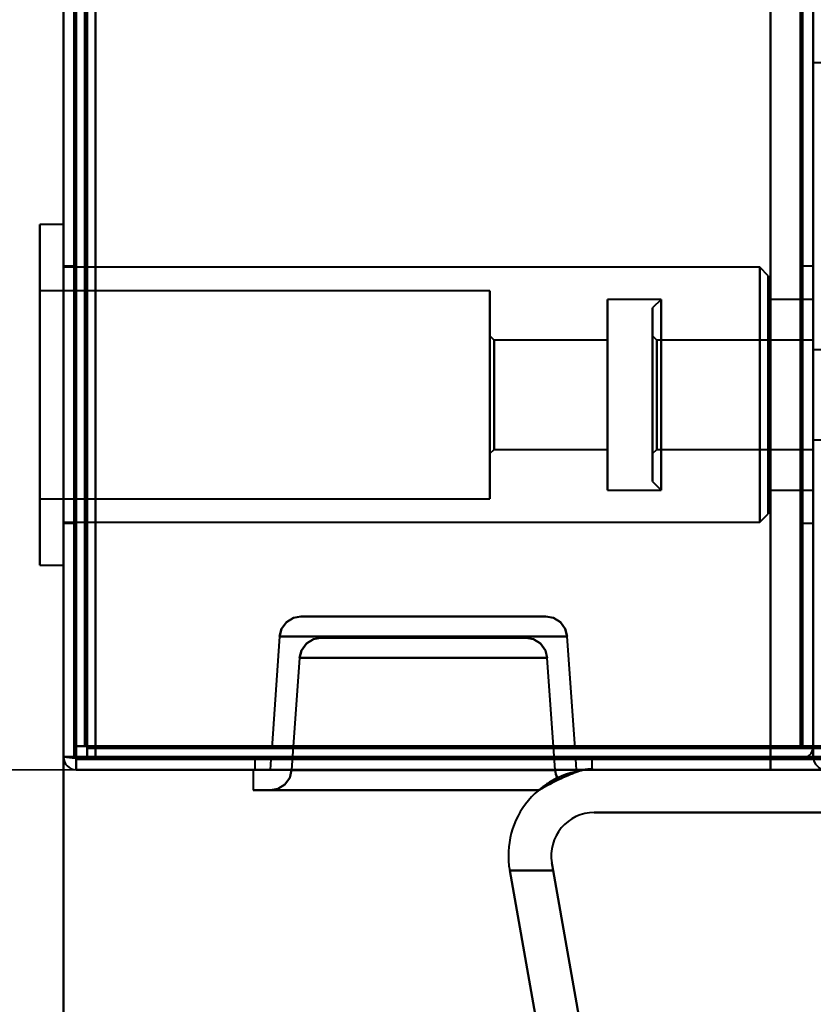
# Model space of a CAD drawing. Header units: millimetres. Extents: x -1352 to 2139, y -120 to 1046.
# Tile 4 of 77: x -587 to -550, y 117 to 163. Entities that reach past the tile are written whole.
import ezdxf

# ---------------------------------------------------------------- set-up
doc = ezdxf.new("R2010")
doc.units = ezdxf.units.MM
doc.layers.add('A-GENM', color=13, linetype='Continuous', lineweight=40)
doc.layers.add('G-IMPT', color=8, linetype='Continuous', lineweight=40)

# ---------------------------------------------------------------- blocks, each defined once
blk = doc.blocks.new('Maintenance r21 - Maintenance r21-755170-Avant')
at = {"layer": 'A-GENM'}
for p, q in [((-585, 973.372), (-585, 0)), ((-585, 0), (-585, 973.372))]:
    blk.add_line(p, q, dxfattribs=at)
blk = doc.blocks.new('NEXA 1000 CALQUES_dwg-755156-Avant')
at = {"layer": 'G-IMPT'}
for p, q in [((-585, 972.772), (-585, 128.972)), ((-585, 225.572), (-585, 128.972)), ((-585, 153.822), (-586.1, 153.822)), ((-585, 153.822), (-586.1, 153.822)), ((-585, 153.822), (-586.1, 153.822)), ((-586.1, 153.822), (-586.1, 142.827)), ((-586.1, 142.827), (-586.1, 153.822)), ((-586.1, 153.822), (-586.1, 142.827)), ((-586.1, 142.827), (-586.1, 153.822)), ((-586.1, 153.822), (-586.1, 142.827)), ((-586.1, 142.827), (-586.1, 153.822)), ((-585, 145.872), (-585, 153.822)), ((-585, 145.872), (-585, 153.822)), ((-585, 145.872), (-585, 153.822)), ((-585, 153.822), (-585, 142.827)), ((-585, 153.822), (-585, 142.827)), ((-585, 153.822), (-585, 142.827)), ((-584.5, 151.872), (-585, 151.872)), ((-584.5, 151.872), (-585, 151.872)), ((-584.5, 151.872), (-585, 151.872)), ((-585, 151.872), (-585, 145.872)), ((-585, 151.872), (-585, 145.872)), ((-585, 151.872), (-585, 145.872)), ((-552.5, 151.822), (-585, 151.822)), ((-552.5, 151.822), (-585, 151.822)), ((-552.5, 151.822), (-585, 151.822)), ((-585, 143.593), (-585, 151.822)), ((-585, 143.593), (-585, 151.822)), ((-585, 143.593), (-585, 151.822)), ((-584.5, 145.872), (-584.5, 151.872)), ((-584.5, 145.872), (-584.5, 151.872)), ((-584.5, 145.872), (-584.5, 151.872)), ((-584.5, 151.872), (-584.5, 145.872)), ((-584.5, 151.872), (-584.5, 145.872)), ((-584.5, 151.872), (-584.5, 145.872)), ((-552.1, 151.422), (-552.5, 151.822)), ((-552.1, 151.422), (-552.5, 151.822)), ((-552.1, 151.422), (-552.5, 151.822)), ((-552.5, 151.822), (-552.5, 143.593)), ((-552.5, 143.593), (-552.5, 151.822)), ((-552.5, 151.822), (-552.5, 143.593)), ((-552.5, 143.593), (-552.5, 151.822)), ((-552.5, 151.822), (-552.5, 143.593)), ((-552.5, 143.593), (-552.5, 151.822)), ((-550, 151.872), (-550.5, 151.872)), ((-550, 151.872), (-550.5, 151.872)), ((-550, 151.872), (-550.5, 151.872)), ((-550.5, 151.872), (-550.5, 145.872)), ((-550.5, 151.872), (-550.5, 145.872)), ((-550.5, 151.872), (-550.5, 145.872)), ((-550.5, 145.872), (-550.5, 151.872)), ((-550.5, 145.872), (-550.5, 151.872)), ((-550.5, 145.872), (-550.5, 151.872)), ((-550, 151.872), (-550, 145.872)), ((-550, 151.872), (-550, 145.872)), ((-550, 151.872), (-550, 139.872)), ((-550, 151.872), (-550, 139.872)), ((-550, 145.872), (-550, 151.872)), ((-550, 145.872), (-550, 151.872)), ((-550, 145.872), (-550, 151.872)), ((-552.1, 143.746), (-552.1, 151.422)), ((-552.1, 151.422), (-552.1, 143.746)), ((-552.1, 143.746), (-552.1, 151.422)), ((-552.1, 151.422), (-552.1, 143.746)), ((-552.1, 143.746), (-552.1, 151.422)), ((-552.1, 151.422), (-552.1, 143.746)), ((-565.1, 150.722), (-586.1, 150.722)), ((-565.1, 150.722), (-586.1, 150.722)), ((-565.1, 150.722), (-586.1, 150.722)), ((-586.1, 144.015), (-586.1, 150.722)), ((-586.1, 150.722), (-586.1, 144.015)), ((-586.1, 144.015), (-586.1, 150.722)), ((-586.1, 150.722), (-586.1, 144.015)), ((-586.1, 144.015), (-586.1, 150.722)), ((-586.1, 150.722), (-586.1, 144.015)), ((-565.1, 144.015), (-565.1, 150.722)), ((-565.1, 150.722), (-565.1, 144.015)), ((-565.1, 144.015), (-565.1, 150.722)), ((-565.1, 150.722), (-565.1, 144.015)), ((-565.1, 144.015), (-565.1, 150.722)), ((-565.1, 150.722), (-565.1, 144.015)), ((-557.1, 150.322), (-559.6, 150.322)), ((-557.1, 150.322), (-559.6, 150.322)), ((-557.1, 150.322), (-559.6, 150.322)), ((-559.6, 144.168), (-559.6, 150.322)), ((-559.6, 150.322), (-559.6, 144.168)), ((-559.6, 144.168), (-559.6, 150.322)), ((-559.6, 150.322), (-559.6, 144.168)), ((-559.6, 144.168), (-559.6, 150.322)), ((-559.6, 150.322), (-559.6, 144.168)), ((-557.1, 150.322), (-557.5, 149.922)), ((-557.1, 150.322), (-557.5, 149.922)), ((-557.1, 150.322), (-557.5, 149.922)), ((-557.1, 145.872), (-557.1, 150.322)), ((-557.1, 150.322), (-557.1, 145.872)), ((-557.1, 145.872), (-557.1, 150.322)), ((-557.1, 150.322), (-557.1, 145.872)), ((-557.1, 145.872), (-557.1, 150.322)), ((-557.1, 150.322), (-557.1, 145.872)), ((-550, 150.322), (-552.1, 150.322)), ((-550, 150.322), (-552.1, 150.322)), ((-550, 150.322), (-552.1, 150.322)), ((-552.1, 150.322), (-552.1, 144.168)), ((-552.1, 144.168), (-552.1, 150.322)), ((-552.1, 150.322), (-552.1, 144.168)), ((-552.1, 144.168), (-552.1, 150.322)), ((-552.1, 150.322), (-552.1, 144.168)), ((-552.1, 144.168), (-552.1, 150.322)), ((-550, 145.872), (-550, 150.322)), ((-550, 145.872), (-550, 150.322)), ((-550, 145.872), (-550, 150.322)), ((-550, 150.322), (-550, 144.168)), ((-550, 150.322), (-550, 144.168)), ((-557.5, 145.872), (-557.5, 149.922)), ((-557.5, 149.922), (-557.5, 145.872)), ((-557.5, 145.872), (-557.5, 149.922)), ((-557.5, 149.922), (-557.5, 145.872)), ((-557.5, 145.872), (-557.5, 149.922)), ((-557.5, 149.922), (-557.5, 145.872)), ((-586.1, 148.918), (-586.1, 137.922)), ((-586.1, 137.922), (-586.1, 148.918)), ((-586.1, 148.918), (-586.1, 137.922)), ((-586.1, 137.922), (-586.1, 148.918)), ((-586.1, 148.918), (-586.1, 137.922)), ((-586.1, 137.922), (-586.1, 148.918)), ((-585, 148.918), (-585, 145.872)), ((-585, 148.918), (-585, 145.872)), ((-585, 148.918), (-585, 145.872)), ((-564.9, 148.422), (-565.1, 148.622)), ((-564.9, 148.422), (-565.1, 148.622)), ((-564.9, 148.422), (-565.1, 148.622)), ((-565.1, 144.819), (-565.1, 148.622)), ((-565.1, 148.622), (-565.1, 144.819)), ((-565.1, 144.819), (-565.1, 148.622)), ((-565.1, 148.622), (-565.1, 144.819)), ((-565.1, 144.819), (-565.1, 148.622)), ((-565.1, 148.622), (-565.1, 144.819)), ((-559.6, 148.422), (-564.9, 148.422)), ((-559.6, 148.422), (-564.9, 148.422)), ((-559.6, 148.422), (-564.9, 148.422)), ((-564.9, 148.422), (-564.9, 144.896)), ((-564.9, 144.896), (-564.9, 148.422)), ((-564.9, 148.422), (-564.9, 144.896)), ((-564.9, 144.896), (-564.9, 148.422)), ((-564.9, 148.422), (-564.9, 144.896)), ((-564.9, 144.896), (-564.9, 148.422)), ((-559.6, 148.422), (-559.6, 144.896)), ((-559.6, 144.896), (-559.6, 148.422)), ((-559.6, 148.422), (-559.6, 144.896)), ((-559.6, 144.896), (-559.6, 148.422)), ((-559.6, 148.422), (-559.6, 144.896)), ((-559.6, 144.896), (-559.6, 148.422)), ((-557.3, 148.422), (-557.5, 148.622)), ((-557.3, 148.422), (-557.5, 148.622)), ((-557.3, 148.422), (-557.5, 148.622)), ((-557.5, 145.872), (-557.5, 148.622)), ((-557.5, 148.622), (-557.5, 145.872)), ((-557.5, 145.872), (-557.5, 148.622)), ((-557.5, 148.622), (-557.5, 145.872)), ((-557.5, 145.872), (-557.5, 148.622)), ((-557.5, 148.622), (-557.5, 145.872)), ((-550, 148.422), (-557.3, 148.422)), ((-550, 148.422), (-557.3, 148.422)), ((-550, 148.422), (-557.3, 148.422)), ((-557.3, 148.422), (-557.3, 146.849)), ((-557.3, 148.422), (-557.3, 148.228)), ((-557.3, 145.872), (-557.3, 148.422)), ((-557.3, 148.422), (-557.3, 146.849)), ((-557.3, 148.422), (-557.3, 148.228)), ((-557.3, 145.872), (-557.3, 148.422)), ((-557.3, 148.422), (-557.3, 146.849)), ((-557.3, 148.422), (-557.3, 148.228)), ((-557.3, 145.872), (-557.3, 148.422)), ((-550, 148.422), (-550, 145.872)), ((-550, 148.422), (-550, 145.872)), ((-550, 148.422), (-550, 145.872)), ((-550, 144.896), (-550, 148.422)), ((-550, 144.896), (-550, 148.422)), ((-585, 139.922), (-585, 148.151)), ((-585, 139.922), (-585, 148.151)), ((-585, 139.922), (-585, 148.151)), ((-557.3, 148.228), (-557.3, 144.896)), ((-557.3, 145.872), (-557.3, 148.228)), ((-557.3, 148.228), (-557.3, 144.896)), ((-557.3, 145.872), (-557.3, 148.228)), ((-557.3, 148.228), (-557.3, 144.896)), ((-557.3, 145.872), (-557.3, 148.228)), ((-552.5, 148.151), (-552.5, 139.922)), ((-552.5, 139.922), (-552.5, 148.151)), ((-552.5, 148.151), (-552.5, 139.922)), ((-552.5, 139.922), (-552.5, 148.151)), ((-552.5, 148.151), (-552.5, 139.922)), ((-552.5, 139.922), (-552.5, 148.151)), ((-552.1, 140.322), (-552.1, 147.998)), ((-552.1, 147.998), (-552.1, 140.322)), ((-552.1, 140.322), (-552.1, 147.998)), ((-552.1, 147.998), (-552.1, 140.322)), ((-552.1, 140.322), (-552.1, 147.998)), ((-552.1, 147.998), (-552.1, 140.322)), ((-549.5, 147.972), (-550, 147.972)), ((-549.5, 147.972), (-550, 147.972)), ((-549.5, 147.972), (-550, 147.972)), ((-550, 143.772), (-550, 147.972)), ((-550, 143.772), (-550, 147.972)), ((-550, 145.872), (-550, 147.972)), ((-550, 147.972), (-550, 143.772)), ((-550, 147.972), (-550, 145.872)), ((-550, 143.772), (-550, 147.972)), ((-550, 143.772), (-550, 147.972)), ((-550, 147.972), (-550, 143.772)), ((-550, 147.972), (-550, 143.772)), ((-586.1, 141.022), (-586.1, 147.73)), ((-586.1, 147.73), (-586.1, 141.022)), ((-586.1, 141.022), (-586.1, 147.73)), ((-586.1, 147.73), (-586.1, 141.022)), ((-586.1, 141.022), (-586.1, 147.73)), ((-586.1, 147.73), (-586.1, 141.022)), ((-565.1, 141.022), (-565.1, 147.73)), ((-565.1, 147.73), (-565.1, 141.022)), ((-565.1, 141.022), (-565.1, 147.73)), ((-565.1, 147.73), (-565.1, 141.022)), ((-565.1, 141.022), (-565.1, 147.73)), ((-565.1, 147.73), (-565.1, 141.022)), ((-559.6, 141.422), (-559.6, 147.577)), ((-559.6, 147.577), (-559.6, 141.422)), ((-559.6, 141.422), (-559.6, 147.577)), ((-559.6, 147.577), (-559.6, 141.422)), ((-559.6, 141.422), (-559.6, 147.577)), ((-559.6, 147.577), (-559.6, 141.422)), ((-557.1, 141.422), (-557.1, 147.577)), ((-557.1, 141.422), (-557.1, 147.577)), ((-557.1, 141.422), (-557.1, 147.577)), ((-552.1, 147.577), (-552.1, 141.422)), ((-552.1, 141.422), (-552.1, 147.577)), ((-552.1, 147.577), (-552.1, 141.422)), ((-552.1, 141.422), (-552.1, 147.577)), ((-552.1, 147.577), (-552.1, 141.422)), ((-552.1, 141.422), (-552.1, 147.577)), ((-550, 147.577), (-550, 145.872)), ((-550, 147.577), (-550, 145.872)), ((-565.1, 143.122), (-565.1, 146.926)), ((-565.1, 146.926), (-565.1, 143.122)), ((-565.1, 143.122), (-565.1, 146.926)), ((-565.1, 146.926), (-565.1, 143.122)), ((-565.1, 143.122), (-565.1, 146.926)), ((-565.1, 146.926), (-565.1, 143.122)), ((-564.9, 146.849), (-564.9, 143.322)), ((-564.9, 143.322), (-564.9, 146.849)), ((-564.9, 146.849), (-564.9, 143.322)), ((-564.9, 143.322), (-564.9, 146.849)), ((-564.9, 146.849), (-564.9, 143.322)), ((-564.9, 143.322), (-564.9, 146.849)), ((-559.6, 146.849), (-559.6, 143.322)), ((-559.6, 143.322), (-559.6, 146.849)), ((-559.6, 146.849), (-559.6, 143.322)), ((-559.6, 143.322), (-559.6, 146.849)), ((-559.6, 146.849), (-559.6, 143.322)), ((-559.6, 143.322), (-559.6, 146.849)), ((-557.3, 146.849), (-557.3, 143.322)), ((-557.3, 146.849), (-557.3, 143.322)), ((-557.3, 146.849), (-557.3, 143.322)), ((-550, 145.872), (-550, 146.849)), ((-550, 145.872), (-550, 146.849)), ((-585, 145.872), (-585, 139.872)), ((-585, 145.872), (-585, 139.872)), ((-585, 145.872), (-585, 139.872)), ((-585, 137.922), (-585, 145.872)), ((-585, 137.922), (-585, 145.872)), ((-585, 137.922), (-585, 145.872)), ((-585, 145.872), (-585, 137.922)), ((-585, 145.872), (-585, 137.922)), ((-585, 145.872), (-585, 137.922)), ((-584.5, 139.872), (-584.5, 145.872)), ((-584.5, 139.872), (-584.5, 145.872)), ((-584.5, 139.872), (-584.5, 145.872)), ((-584.5, 145.872), (-584.5, 139.872)), ((-584.5, 145.872), (-584.5, 139.872)), ((-584.5, 145.872), (-584.5, 139.872)), ((-557.5, 141.822), (-557.5, 145.872)), ((-557.5, 145.872), (-557.5, 141.822)), ((-557.5, 143.122), (-557.5, 145.872)), ((-557.5, 145.872), (-557.5, 143.122)), ((-557.5, 141.822), (-557.5, 145.872)), ((-557.5, 145.872), (-557.5, 141.822)), ((-557.5, 143.122), (-557.5, 145.872)), ((-557.5, 145.872), (-557.5, 143.122)), ((-557.5, 141.822), (-557.5, 145.872)), ((-557.5, 145.872), (-557.5, 141.822)), ((-557.5, 143.122), (-557.5, 145.872)), ((-557.5, 145.872), (-557.5, 143.122)), ((-557.3, 143.322), (-557.3, 145.872)), ((-557.3, 143.322), (-557.3, 145.872)), ((-557.3, 143.322), (-557.3, 145.872)), ((-557.1, 144.168), (-557.1, 145.872)), ((-557.1, 145.872), (-557.1, 141.422)), ((-557.1, 144.168), (-557.1, 145.872)), ((-557.1, 145.872), (-557.1, 141.422)), ((-557.1, 144.168), (-557.1, 145.872)), ((-557.1, 145.872), (-557.1, 141.422)), ((-550.5, 145.872), (-550.5, 139.872)), ((-550.5, 145.872), (-550.5, 139.872)), ((-550.5, 145.872), (-550.5, 139.872)), ((-550.5, 139.872), (-550.5, 145.872)), ((-550.5, 139.872), (-550.5, 145.872)), ((-550.5, 139.872), (-550.5, 145.872)), ((-550, 145.872), (-550, 139.872)), ((-550, 141.422), (-550, 145.872)), ((-550, 145.872), (-550, 139.872)), ((-550, 141.422), (-550, 145.872)), ((-550, 141.422), (-550, 145.872)), ((-550, 145.872), (-550, 143.322)), ((-550, 145.872), (-550, 143.322)), ((-550, 143.772), (-550, 145.872)), ((-550, 145.872), (-550, 143.772)), ((-550, 145.872), (-550, 143.322)), ((-550, 139.872), (-550, 145.872)), ((-550, 139.872), (-550, 145.872)), ((-550, 145.872), (-550, 141.422)), ((-550, 143.322), (-550, 145.872)), ((-550, 145.872), (-550, 141.422)), ((-550, 143.322), (-550, 145.872)), ((-550, 143.772), (-549.5, 143.772)), ((-550, 143.772), (-549.5, 143.772)), ((-550, 143.772), (-549.5, 143.772)), ((-565.1, 143.122), (-564.9, 143.322)), ((-565.1, 143.122), (-564.9, 143.322)), ((-565.1, 143.122), (-564.9, 143.322)), ((-564.9, 143.322), (-559.6, 143.322)), ((-564.9, 143.322), (-559.6, 143.322)), ((-564.9, 143.322), (-559.6, 143.322)), ((-557.5, 143.122), (-557.3, 143.322)), ((-557.5, 143.122), (-557.3, 143.322)), ((-557.5, 143.122), (-557.3, 143.322)), ((-557.3, 143.322), (-550, 143.322)), ((-557.3, 143.322), (-550, 143.322)), ((-557.3, 143.322), (-550, 143.322)), ((-557.5, 141.822), (-557.1, 141.422)), ((-557.5, 141.822), (-557.1, 141.422)), ((-557.5, 141.822), (-557.1, 141.422)), ((-559.6, 141.422), (-557.1, 141.422)), ((-559.6, 141.422), (-557.1, 141.422)), ((-559.6, 141.422), (-557.1, 141.422)), ((-552.1, 141.422), (-550, 141.422)), ((-552.1, 141.422), (-550, 141.422)), ((-552.1, 141.422), (-550, 141.422)), ((-586.1, 141.022), (-565.1, 141.022)), ((-586.1, 141.022), (-565.1, 141.022)), ((-586.1, 141.022), (-565.1, 141.022)), ((-552.5, 139.922), (-552.1, 140.322)), ((-552.5, 139.922), (-552.1, 140.322)), ((-552.5, 139.922), (-552.1, 140.322)), ((-585, 139.922), (-552.5, 139.922)), ((-585, 139.922), (-552.5, 139.922)), ((-585, 139.922), (-552.5, 139.922)), ((-585, 139.872), (-584.5, 139.872)), ((-585, 139.872), (-584.5, 139.872)), ((-585, 139.872), (-584.5, 139.872)), ((-550.5, 139.872), (-550, 139.872)), ((-550.5, 139.872), (-550, 139.872)), ((-550.5, 139.872), (-550, 139.872)), ((-586.1, 137.922), (-585, 137.922)), ((-586.1, 137.922), (-585, 137.922)), ((-586.1, 137.922), (-585, 137.922)), ((-573.917, 135.522), (-568.2, 135.522)), ((-573.917, 135.522), (-562.483, 135.522)), ((-568.2, 135.522), (-573.917, 135.522)), ((-568.2, 135.522), (-562.483, 135.522)), ((-562.483, 135.522), (-568.2, 135.522)), ((-574.915, 134.592), (-575.28, 129.372)), ((-574.915, 134.592), (-568.2, 134.592)), ((-568.2, 134.592), (-574.915, 134.592)), ((-561.485, 134.592), (-574.915, 134.592)), ((-572.985, 134.522), (-568.2, 134.522)), ((-563.415, 134.522), (-572.985, 134.522)), ((-568.2, 134.522), (-572.985, 134.522)), ((-568.2, 134.592), (-561.485, 134.592)), ((-561.485, 134.592), (-568.2, 134.592)), ((-568.2, 134.522), (-563.415, 134.522)), ((-563.415, 134.522), (-568.2, 134.522)), ((-561.12, 129.372), (-561.485, 134.592)), ((-573.983, 133.592), (-574.349, 128.353)), ((-568.2, 133.592), (-573.983, 133.592)), ((-573.983, 133.592), (-562.417, 133.592)), ((-573.983, 133.592), (-568.2, 133.592)), ((-562.417, 133.592), (-568.2, 133.592)), ((-568.2, 133.592), (-562.417, 133.592)), ((-562.051, 128.353), (-562.417, 133.592)), ((-583.9, 129.472), (-584.5, 129.472)), ((-584.5, 129.472), (-583.9, 129.472)), ((-583.9, 128.872), (-583.9, 129.472)), ((-583.9, 129.472), (-583.9, 128.872)), ((-575.28, 129.372), (-561.12, 129.372)), ((-575.28, 129.372), (-561.12, 129.372)), ((-568.2, 129.372), (-575.28, 129.372)), ((-568.2, 129.372), (-575.28, 129.372)), ((-561.12, 129.372), (-568.2, 129.372)), ((-550.6, 129.472), (-550, 129.472)), ((-550, 129.472), (-550.6, 129.472)), ((-550, 129.472), (-550.6, 129.472)), ((-550.6, 129.472), (-550, 129.472)), ((-585, 128.972), (-584.4, 128.972)), ((-584.4, 128.972), (-585, 128.972)), ((-585, 128.972), (-584.4, 128.972)), ((-584.4, 128.972), (-585, 128.972)), ((-584.4, 128.972), (-585, 128.972)), ((-585, 128.972), (-584.4, 128.972)), ((-584.4, 128.372), (-584.4, 128.972)), ((-584.4, 128.972), (-584.4, 128.372)), ((-576.075, 128.872), (-576.075, 128.372)), ((-560.325, 128.872), (-576.075, 128.872)), ((-560.325, 128.872), (-576.075, 128.872)), ((-576.075, 128.872), (-560.325, 128.872)), ((-576.075, 128.872), (-560.325, 128.872)), ((-575.315, 128.872), (-575.35, 128.372)), ((-575.315, 128.872), (-568.2, 128.872)), ((-575.315, 128.872), (-568.2, 128.872)), ((-561.085, 128.872), (-575.315, 128.872)), ((-561.085, 128.872), (-575.315, 128.872)), ((-568.2, 128.872), (-561.085, 128.872)), ((-561.05, 128.372), (-561.085, 128.872)), ((-560.325, 128.372), (-560.325, 128.872)), ((-549.4, 128.972), (-550, 128.972)), ((-550, 128.972), (-549.4, 128.972)), ((-584.4, 128.372), (-178.6, 128.372)), ((-576.15, 128.372), (-576.15, 127.422)), ((-576.15, 128.372), (-568.2, 128.372)), ((-576.15, 128.372), (-568.2, 128.372)), ((-568.2, 128.372), (-576.075, 128.372)), ((-576.075, 128.372), (-560.325, 128.372)), ((-576.075, 128.372), (-568.2, 128.372)), ((-575.35, 128.372), (-568.2, 128.372)), ((-568.2, 128.372), (-575.35, 128.372)), ((-562.051, 128.353), (-574.349, 128.353)), ((-568.2, 128.353), (-574.349, 128.353)), ((-574.349, 128.353), (-568.2, 128.353)), ((-560.325, 128.372), (-568.2, 128.372)), ((-568.2, 128.372), (-561.05, 128.372)), ((-561.05, 128.372), (-568.2, 128.372)), ((-568.2, 128.372), (-560.325, 128.372)), ((-568.2, 128.372), (-560.25, 128.372)), ((-562.051, 128.353), (-568.2, 128.353)), ((-568.2, 128.353), (-562.051, 128.353)), ((-568.2, 127.422), (-576.15, 127.422)), ((-576.15, 127.422), (-562.821, 127.422)), ((-562.821, 127.422), (-575.347, 127.422)), ((-575.347, 127.422), (-562.821, 127.422)), ((-575.347, 127.422), (-562.821, 127.422)), ((-562.821, 127.422), (-568.2, 127.422)), ((-562.821, 127.422), (-568.2, 127.422))]:
    blk.add_line(p, q, dxfattribs=at)
at = {"layer": 'G-IMPT', "flags": 128}
for points in [[(-585, 972.772), (-585, 761.822), (-585, 550.872), (-585, 339.922), (-585, 128.972)], [(-585, 128.972), (-585, 339.922), (-585, 550.872), (-585, 761.822), (-585, 972.772)], [(-584.5, 972.772), (-584.5, 761.822), (-584.5, 550.872), (-584.5, 339.922), (-584.5, 128.972)], [(-584.4, 128.972), (-584.4, 339.922), (-584.4, 550.872), (-584.4, 761.822), (-584.4, 972.772)], [(-584.4, 972.772), (-584.4, 761.822), (-584.4, 550.872), (-584.4, 339.922), (-584.4, 128.972)], [(-584.4, 128.972), (-584.4, 339.922), (-584.4, 550.872), (-584.4, 761.822), (-584.4, 972.772)], [(-584.5, 129.472), (-584.5, 340.172), (-584.5, 550.872), (-584.5, 761.572), (-584.5, 972.272)], [(-584.5, 972.272), (-584.5, 761.572), (-584.5, 550.872), (-584.5, 340.172), (-584.5, 129.472)], [(-584.5, 129.472), (-584.5, 340.172), (-584.5, 550.872), (-584.5, 761.572), (-584.5, 972.272)], [(-584.5, 972.272), (-584.5, 761.572), (-584.5, 550.872), (-584.5, 340.172), (-584.5, 129.472)], [(-584.5, 129.472), (-584.5, 340.172), (-584.5, 550.872), (-584.5, 761.572), (-584.5, 972.272)], [(-584.5, 972.272), (-584.5, 761.572), (-584.5, 550.872), (-584.5, 340.172), (-584.5, 129.472)], [(-584, 129.472), (-584, 340.172), (-584, 550.872), (-584, 761.572), (-584, 972.272)], [(-584, 972.272), (-584, 761.572), (-584, 550.872), (-584, 340.172), (-584, 129.472)], [(-584, 129.472), (-584, 340.172), (-584, 550.872), (-584, 761.572), (-584, 972.272)], [(-583.9, 972.272), (-583.9, 761.572), (-583.9, 550.872), (-583.9, 340.172), (-583.9, 129.472)], [(-583.9, 129.472), (-583.9, 340.172), (-583.9, 550.872), (-583.9, 761.572), (-583.9, 972.272)], [(-583.9, 972.272), (-583.9, 761.572), (-583.9, 550.872), (-583.9, 340.172), (-583.9, 129.472)], [(-585, 128.972), (-585, 331.172), (-585, 533.372), (-585, 735.572), (-585, 937.772)], [(-585, 937.772), (-585, 735.572), (-585, 533.372), (-585, 331.172), (-585, 128.972)], [(-584.5, 128.972), (-584.5, 331.172), (-584.5, 533.372), (-584.5, 735.572), (-584.5, 937.772)], [(-584.4, 128.972), (-584.4, 331.172), (-584.4, 533.372), (-584.4, 735.572), (-584.4, 937.772)], [(-584.4, 937.772), (-584.4, 735.572), (-584.4, 533.372), (-584.4, 331.172), (-584.4, 128.972)], [(-584.4, 937.772), (-584.4, 735.572), (-584.4, 533.372), (-584.4, 331.172), (-584.4, 128.972)], [(-552, 937.772), (-552, 735.572), (-552, 533.372), (-552, 331.172), (-552, 128.972)], [(-552, 937.772), (-552, 735.572), (-552, 533.372), (-552, 331.172), (-552, 128.972)], [(-552, 128.972), (-552, 331.172), (-552, 533.372), (-552, 735.572), (-552, 937.772)], [(-552, 128.972), (-552, 331.172), (-552, 533.372), (-552, 735.572), (-552, 937.772)], [(-550, 128.972), (-550, 331.172), (-550, 533.372), (-550, 735.572), (-550, 937.772)], [(-550, 937.772), (-550, 735.572), (-550, 533.372), (-550, 331.172), (-550, 128.972)], [(-583.5, 937.272), (-583.5, 735.322), (-583.5, 533.372), (-583.5, 331.422), (-583.5, 129.472)], [(-583.5, 129.472), (-583.5, 331.422), (-583.5, 533.372), (-583.5, 735.322), (-583.5, 937.272)], [(-583.5, 937.272), (-583.5, 735.322), (-583.5, 533.372), (-583.5, 331.422), (-583.5, 129.472)], [(-583.5, 129.472), (-583.5, 331.422), (-583.5, 533.372), (-583.5, 735.322), (-583.5, 937.272)], [(-552, 129.472), (-552, 331.422), (-552, 533.372), (-552, 735.322), (-552, 937.272)], [(-552, 937.272), (-552, 735.322), (-552, 533.372), (-552, 331.422), (-552, 129.472)], [(-552, 129.472), (-552, 331.422), (-552, 533.372), (-552, 735.322), (-552, 937.272)], [(-552, 937.272), (-552, 735.322), (-552, 533.372), (-552, 331.422), (-552, 129.472)], [(-550.6, 937.272), (-550.6, 735.322), (-550.6, 533.372), (-550.6, 331.422), (-550.6, 129.472)], [(-550.6, 129.472), (-550.6, 331.422), (-550.6, 533.372), (-550.6, 735.322), (-550.6, 937.272)], [(-550.6, 129.472), (-550.6, 331.422), (-550.6, 533.372), (-550.6, 735.322), (-550.6, 937.272)], [(-550.6, 129.472), (-550.6, 331.422), (-550.6, 533.372), (-550.6, 735.322), (-550.6, 937.272)], [(-550.6, 937.272), (-550.6, 735.322), (-550.6, 533.372), (-550.6, 331.422), (-550.6, 129.472)], [(-550.6, 937.272), (-550.6, 735.322), (-550.6, 533.372), (-550.6, 331.422), (-550.6, 129.472)], [(-550.5, 937.272), (-550.5, 735.322), (-550.5, 533.372), (-550.5, 331.422), (-550.5, 129.472)], [(-550.5, 129.472), (-550.5, 331.422), (-550.5, 533.372), (-550.5, 735.322), (-550.5, 937.272)], [(-550, 937.272), (-550, 735.322), (-550, 533.372), (-550, 331.422), (-550, 129.472)], [(-550, 937.272), (-550, 735.322), (-550, 533.372), (-550, 331.422), (-550, 129.472)], [(-550, 129.472), (-550, 331.422), (-550, 533.372), (-550, 735.322), (-550, 937.272)], [(-550, 129.472), (-550, 331.422), (-550, 533.372), (-550, 735.322), (-550, 937.272)], [(-550, 937.272), (-550, 743.297), (-550, 549.322), (-550, 355.347), (-550, 161.372)], [(-585, 225.572), (-585, 201.422), (-585, 177.272), (-585, 153.122), (-585, 128.972)], [(-585, 128.972), (-585, 153.122), (-585, 177.272), (-585, 201.422), (-585, 225.572)], [(-585, 128.972), (-585, 153.122), (-585, 177.272), (-585, 201.422), (-585, 225.572)], [(-585, 225.572), (-585, 201.422), (-585, 177.272), (-585, 153.122), (-585, 128.972)], [(-584.5, 225.572), (-584.5, 201.422), (-584.5, 177.272), (-584.5, 153.122), (-584.5, 128.972)], [(-584.4, 128.972), (-584.4, 153.122), (-584.4, 177.272), (-584.4, 201.422), (-584.4, 225.572)], [(-584.4, 225.572), (-584.4, 201.422), (-584.4, 177.272), (-584.4, 153.122), (-584.4, 128.972)], [(-584.4, 128.972), (-584.4, 153.122), (-584.4, 177.272), (-584.4, 201.422), (-584.4, 225.572)], [(-583.5, 129.472), (-583.5, 153.497), (-583.5, 177.522), (-583.5, 201.547), (-583.5, 225.572)], [(-583.5, 129.472), (-583.5, 153.497), (-583.5, 177.522), (-583.5, 201.547), (-583.5, 225.572)], [(-583.5, 225.572), (-583.5, 201.547), (-583.5, 177.522), (-583.5, 153.497), (-583.5, 129.472)], [(-583.5, 225.572), (-583.5, 201.547), (-583.5, 177.522), (-583.5, 153.497), (-583.5, 129.472)], [(-550, 161.372), (-550, 153.397), (-550, 145.422), (-550, 137.447), (-550, 129.472)], [(-550, 128.972), (-550, 137.072), (-550, 145.172), (-550, 153.272), (-550, 161.372)], [(-550, 129.472), (-550, 137.447), (-550, 145.422), (-550, 153.397), (-550, 161.372)], [(-550, 161.372), (-549.875, 161.372), (-549.75, 161.372), (-549.625, 161.372), (-549.5, 161.372)], [(-550, 161.372), (-550, 153.397), (-550, 145.422), (-550, 137.447), (-550, 129.472)], [(-573.917, 135.522), (-574.268, 135.459), (-574.596, 135.257), (-574.824, 134.944), (-574.915, 134.592)], [(-574.915, 134.592), (-574.824, 134.944), (-574.596, 135.257), (-574.268, 135.459), (-573.917, 135.522)], [(-561.485, 134.592), (-561.576, 134.944), (-561.804, 135.257), (-562.132, 135.459), (-562.483, 135.522)], [(-562.483, 135.522), (-562.132, 135.459), (-561.804, 135.257), (-561.576, 134.944), (-561.485, 134.592)], [(-573.983, 133.592), (-573.892, 133.944), (-573.663, 134.257), (-573.335, 134.459), (-572.985, 134.522)], [(-572.985, 134.522), (-573.335, 134.459), (-573.663, 134.257), (-573.892, 133.944), (-573.983, 133.592)], [(-563.415, 134.522), (-563.065, 134.459), (-562.737, 134.257), (-562.508, 133.944), (-562.417, 133.592)], [(-562.417, 133.592), (-562.508, 133.944), (-562.737, 134.257), (-563.065, 134.459), (-563.415, 134.522)], [(-584.5, 129.472), (-584.375, 129.472), (-584.25, 129.472), (-584.125, 129.472), (-584, 129.472)], [(-584, 129.472), (-584.125, 129.472), (-584.25, 129.472), (-584.375, 129.472), (-584.5, 129.472)], [(-584.5, 128.972), (-584.5, 129.097), (-584.5, 129.222), (-584.5, 129.347), (-584.5, 129.472)], [(-584.5, 129.472), (-584.5, 129.347), (-584.5, 129.222), (-584.5, 129.097), (-584.5, 128.972)], [(-583.95, 129.472), (-583.962, 129.472), (-583.975, 129.472), (-583.987, 129.472), (-584, 129.472)], [(-583.9, 129.472), (-583.912, 129.472), (-583.925, 129.472), (-583.937, 129.472), (-583.95, 129.472)], [(-583.9, 129.472), (-482.7, 129.472), (-381.5, 129.472), (-280.3, 129.472), (-179.1, 129.472)], [(-583.9, 129.472), (-482.7, 129.472), (-381.5, 129.472), (-280.3, 129.472), (-179.1, 129.472)], [(-179.1, 129.472), (-280.3, 129.472), (-381.5, 129.472), (-482.7, 129.472), (-583.9, 129.472)], [(-583.9, 129.422), (-583.9, 129.435), (-583.9, 129.447), (-583.9, 129.46), (-583.9, 129.472)], [(-583.9, 129.372), (-583.9, 129.385), (-583.9, 129.397), (-583.9, 129.41), (-583.9, 129.422)], [(-179.1, 129.372), (-280.3, 129.372), (-381.5, 129.372), (-482.7, 129.372), (-583.9, 129.372)], [(-583.9, 129.372), (-482.7, 129.372), (-381.5, 129.372), (-280.3, 129.372), (-179.1, 129.372)], [(-179.1, 129.372), (-280.3, 129.372), (-381.5, 129.372), (-482.7, 129.372), (-583.9, 129.372)], [(-583.9, 129.372), (-583.9, 129.247), (-583.9, 129.122), (-583.9, 128.997), (-583.9, 128.872)], [(-583.9, 128.872), (-583.9, 128.997), (-583.9, 129.122), (-583.9, 129.247), (-583.9, 129.372)], [(-583.5, 129.472), (-575.275, 129.472), (-567.05, 129.472), (-558.825, 129.472), (-550.6, 129.472)], [(-550.55, 129.472), (-558.788, 129.472), (-567.025, 129.472), (-575.263, 129.472), (-583.5, 129.472)], [(-583.5, 129.472), (-575.625, 129.472), (-567.75, 129.472), (-559.875, 129.472), (-552, 129.472)], [(-552, 129.472), (-559.875, 129.472), (-567.75, 129.472), (-575.625, 129.472), (-583.5, 129.472)], [(-583.5, 129.472), (-575.263, 129.472), (-567.025, 129.472), (-558.788, 129.472), (-550.55, 129.472)], [(-550.6, 129.472), (-558.825, 129.472), (-567.05, 129.472), (-575.275, 129.472), (-583.5, 129.472)], [(-583.5, 129.472), (-575.625, 129.472), (-567.75, 129.472), (-559.875, 129.472), (-552, 129.472)], [(-552, 129.472), (-559.875, 129.472), (-567.75, 129.472), (-575.625, 129.472), (-583.5, 129.472)], [(-583.5, 129.372), (-575.263, 129.385), (-567.025, 129.397), (-558.788, 129.41), (-550.55, 129.422)], [(-550.55, 129.422), (-558.788, 129.41), (-567.025, 129.397), (-575.263, 129.385), (-583.5, 129.372)], [(-550.6, 129.372), (-558.825, 129.372), (-567.05, 129.372), (-575.275, 129.372), (-583.5, 129.372)], [(-583.5, 129.372), (-575.275, 129.372), (-567.05, 129.372), (-558.825, 129.372), (-550.6, 129.372)], [(-583.5, 129.372), (-583.5, 129.247), (-583.5, 129.122), (-583.5, 128.997), (-583.5, 128.872)], [(-583.5, 128.872), (-583.5, 128.997), (-583.5, 129.122), (-583.5, 129.247), (-583.5, 129.372)], [(-583.5, 128.872), (-583.5, 128.997), (-583.5, 129.122), (-583.5, 129.247), (-583.5, 129.372)], [(-583.5, 129.372), (-583.5, 129.247), (-583.5, 129.122), (-583.5, 128.997), (-583.5, 128.872)], [(-550.6, 129.472), (-550.95, 129.472), (-551.3, 129.472), (-551.65, 129.472), (-552, 129.472)], [(-552, 129.472), (-551.65, 129.472), (-551.3, 129.472), (-550.95, 129.472), (-550.6, 129.472)], [(-552, 129.472), (-551.65, 129.472), (-551.3, 129.472), (-550.95, 129.472), (-550.6, 129.472)], [(-550.6, 129.472), (-550.95, 129.472), (-551.3, 129.472), (-551.65, 129.472), (-552, 129.472)], [(-552, 128.972), (-552, 129.097), (-552, 129.222), (-552, 129.347), (-552, 129.472)], [(-552, 129.472), (-552, 129.347), (-552, 129.222), (-552, 129.097), (-552, 128.972)], [(-552, 129.472), (-552, 129.347), (-552, 129.222), (-552, 129.097), (-552, 128.972)], [(-552, 128.972), (-552, 129.097), (-552, 129.222), (-552, 129.347), (-552, 129.472)], [(-550, 129.472), (-550.138, 129.472), (-550.275, 129.472), (-550.413, 129.472), (-550.55, 129.472)], [(-550.55, 129.422), (-550.413, 129.435), (-550.275, 129.447), (-550.138, 129.46), (-550, 129.472)], [(-550, 129.472), (-550.138, 129.46), (-550.275, 129.447), (-550.413, 129.435), (-550.55, 129.422)], [(-550.55, 129.472), (-550.413, 129.472), (-550.275, 129.472), (-550.138, 129.472), (-550, 129.472)], [(-550, 129.472), (-550, 129.347), (-550, 129.222), (-550, 129.097), (-550, 128.972)], [(-550, 128.972), (-550, 129.097), (-550, 129.222), (-550, 129.347), (-550, 129.472)], [(-550, 129.472), (-550, 129.347), (-550, 129.222), (-550, 129.097), (-550, 128.972)], [(-550, 128.972), (-550, 129.097), (-550, 129.222), (-550, 129.347), (-550, 129.472)], [(-585, 128.972), (-584.863, 128.972), (-584.725, 128.972), (-584.588, 128.972), (-584.45, 128.972)], [(-585, 128.972), (-584.863, 128.96), (-584.725, 128.947), (-584.588, 128.935), (-584.45, 128.922)], [(-584.45, 128.972), (-584.588, 128.972), (-584.725, 128.972), (-584.863, 128.972), (-585, 128.972)], [(-584.45, 128.922), (-584.588, 128.935), (-584.725, 128.947), (-584.863, 128.96), (-585, 128.972)], [(-585, 128.972), (-584.875, 128.972), (-584.75, 128.972), (-584.625, 128.972), (-584.5, 128.972)], [(-584.5, 128.972), (-584.625, 128.972), (-584.75, 128.972), (-584.875, 128.972), (-585, 128.972)], [(-584.5, 128.972), (-584.487, 128.972), (-584.475, 128.972), (-584.462, 128.972), (-584.45, 128.972)], [(-584.45, 128.972), (-576.338, 128.972), (-568.225, 128.972), (-560.113, 128.972), (-552, 128.972)], [(-552, 128.972), (-560.113, 128.972), (-568.225, 128.972), (-576.338, 128.972), (-584.45, 128.972)], [(-584.45, 128.972), (-584.437, 128.972), (-584.425, 128.972), (-584.412, 128.972), (-584.4, 128.972)], [(-584.45, 128.922), (-576.338, 128.91), (-568.225, 128.897), (-560.113, 128.885), (-552, 128.872)], [(-552, 128.872), (-560.113, 128.885), (-568.225, 128.897), (-576.338, 128.91), (-584.45, 128.922)], [(-552, 128.972), (-560.1, 128.972), (-568.2, 128.972), (-576.3, 128.972), (-584.4, 128.972)], [(-552, 128.972), (-560.1, 128.972), (-568.2, 128.972), (-576.3, 128.972), (-584.4, 128.972)], [(-584.4, 128.972), (-576.3, 128.972), (-568.2, 128.972), (-560.1, 128.972), (-552, 128.972)], [(-552, 128.972), (-560.1, 128.972), (-568.2, 128.972), (-576.3, 128.972), (-584.4, 128.972)], [(-584.4, 128.972), (-576.3, 128.972), (-568.2, 128.972), (-560.1, 128.972), (-552, 128.972)], [(-584.4, 128.972), (-576.3, 128.972), (-568.2, 128.972), (-560.1, 128.972), (-552, 128.972)], [(-178.6, 128.972), (-280.05, 128.972), (-381.5, 128.972), (-482.95, 128.972), (-584.4, 128.972)], [(-178.6, 128.972), (-280.05, 128.972), (-381.5, 128.972), (-482.95, 128.972), (-584.4, 128.972)], [(-584.4, 128.972), (-482.95, 128.972), (-381.5, 128.972), (-280.05, 128.972), (-178.6, 128.972)], [(-584.4, 128.972), (-584.4, 128.96), (-584.4, 128.947), (-584.4, 128.935), (-584.4, 128.922)], [(-584.4, 128.922), (-584.4, 128.91), (-584.4, 128.897), (-584.4, 128.885), (-584.4, 128.872)], [(-552, 128.872), (-560.1, 128.872), (-568.2, 128.872), (-576.3, 128.872), (-584.4, 128.872)], [(-584.4, 128.872), (-576.3, 128.872), (-568.2, 128.872), (-560.1, 128.872), (-552, 128.872)], [(-584.4, 128.872), (-584.275, 128.872), (-584.15, 128.872), (-584.025, 128.872), (-583.9, 128.872)], [(-584.4, 128.372), (-584.4, 128.497), (-584.4, 128.622), (-584.4, 128.747), (-584.4, 128.872)], [(-583.9, 128.872), (-584.025, 128.872), (-584.15, 128.872), (-584.275, 128.872), (-584.4, 128.872)], [(-584.4, 128.872), (-482.95, 128.872), (-381.5, 128.872), (-280.05, 128.872), (-178.6, 128.872)], [(-584.4, 128.872), (-584.4, 128.747), (-584.4, 128.622), (-584.4, 128.497), (-584.4, 128.372)], [(-179.1, 128.872), (-280.3, 128.872), (-381.5, 128.872), (-482.7, 128.872), (-583.9, 128.872)], [(-179.1, 128.872), (-280.3, 128.872), (-381.5, 128.872), (-482.7, 128.872), (-583.9, 128.872)], [(-583.9, 128.872), (-482.7, 128.872), (-381.5, 128.872), (-280.3, 128.872), (-179.1, 128.872)], [(-583.9, 128.872), (-482.7, 128.872), (-381.5, 128.872), (-280.3, 128.872), (-179.1, 128.872)], [(-583.9, 128.872), (-482.7, 128.872), (-381.5, 128.872), (-280.3, 128.872), (-179.1, 128.872)], [(-179.1, 128.872), (-280.3, 128.872), (-381.5, 128.872), (-482.7, 128.872), (-583.9, 128.872)], [(-552, 128.872), (-559.875, 128.872), (-567.75, 128.872), (-575.625, 128.872), (-583.5, 128.872)], [(-583.5, 128.872), (-575.625, 128.872), (-567.75, 128.872), (-559.875, 128.872), (-552, 128.872)], [(-583.5, 128.872), (-575.625, 128.872), (-567.75, 128.872), (-559.875, 128.872), (-552, 128.872)], [(-552, 128.872), (-559.875, 128.872), (-567.75, 128.872), (-575.625, 128.872), (-583.5, 128.872)], [(-550.6, 128.872), (-550.95, 128.872), (-551.3, 128.872), (-551.65, 128.872), (-552, 128.872)], [(-552, 128.872), (-551.65, 128.872), (-551.3, 128.872), (-550.95, 128.872), (-550.6, 128.872)], [(-550.6, 128.872), (-550.95, 128.872), (-551.3, 128.872), (-551.65, 128.872), (-552, 128.872)], [(-552, 128.872), (-551.65, 128.872), (-551.3, 128.872), (-550.95, 128.872), (-550.6, 128.872)], [(-552, 128.872), (-552, 128.747), (-552, 128.622), (-552, 128.497), (-552, 128.372)], [(-552, 128.372), (-552, 128.497), (-552, 128.622), (-552, 128.747), (-552, 128.872)], [(-552, 128.872), (-552, 128.747), (-552, 128.622), (-552, 128.497), (-552, 128.372)], [(-552, 128.372), (-552, 128.497), (-552, 128.622), (-552, 128.747), (-552, 128.872)], [(-549.5, 128.972), (-549.625, 128.972), (-549.75, 128.972), (-549.875, 128.972), (-550, 128.972)], [(-550, 128.972), (-549.875, 128.972), (-549.75, 128.972), (-549.625, 128.972), (-549.5, 128.972)], [(-552, 128.372), (-560.1, 128.372), (-568.2, 128.372), (-576.3, 128.372), (-584.4, 128.372)], [(-584.4, 128.372), (-578.358, 128.372), (-572.316, 128.372), (-566.275, 128.372), (-560.233, 128.372)], [(-584.4, 128.372), (-482.95, 128.372), (-381.5, 128.372), (-280.05, 128.372), (-178.6, 128.372)], [(-178.6, 128.372), (-280.05, 128.372), (-381.5, 128.372), (-482.95, 128.372), (-584.4, 128.372)], [(-584.4, 128.372), (-482.95, 128.372), (-381.5, 128.372), (-280.05, 128.372), (-178.6, 128.372)], [(-178.6, 128.372), (-280.05, 128.372), (-381.5, 128.372), (-482.95, 128.372), (-584.4, 128.372)], [(-575.347, 127.422), (-574.996, 127.486), (-574.668, 127.687), (-574.44, 128.001), (-574.349, 128.353)], [(-574.349, 128.353), (-574.44, 128.001), (-574.668, 127.687), (-574.996, 127.486), (-575.347, 127.422)], [(-562.051, 128.353), (-562.041, 128.263), (-562.022, 128.173), (-561.994, 128.082), (-561.956, 127.993)], [(-561.956, 127.993), (-561.994, 128.082), (-562.022, 128.173), (-562.041, 128.263), (-562.051, 128.353)], [(-552, 128.372), (-554.058, 128.372), (-556.116, 128.372), (-558.175, 128.372), (-560.233, 128.372)], [(-560.233, 128.372), (-554.425, 128.372), (-548.616, 128.372), (-542.808, 128.372), (-537, 128.372)], [(-537, 128.372), (-542.808, 128.372), (-548.616, 128.372), (-554.425, 128.372), (-560.233, 128.372)], [(-560.233, 128.372), (-558.175, 128.372), (-556.116, 128.372), (-554.058, 128.372), (-552, 128.372)], [(-560.233, 128.372), (-558.175, 128.372), (-556.116, 128.372), (-554.058, 128.372), (-552, 128.372)], [(-549.4, 128.372), (-550.05, 128.372), (-550.7, 128.372), (-551.35, 128.372), (-552, 128.372)], [(-552, 128.372), (-551.35, 128.372), (-550.7, 128.372), (-550.05, 128.372), (-549.4, 128.372)], [(-560.233, 126.372), (-554.425, 126.372), (-548.616, 126.372), (-542.808, 126.372), (-537, 126.372)], [(-537, 126.372), (-542.808, 126.372), (-548.616, 126.372), (-554.425, 126.372), (-560.233, 126.372)], [(-560.233, 126.372), (-554.425, 126.372), (-548.616, 126.372), (-542.808, 126.372), (-537, 126.372)], [(-537, 126.372), (-542.808, 126.372), (-548.616, 126.372), (-554.425, 126.372), (-560.233, 126.372)], [(-564.172, 123.678), (-563.665, 123.678), (-563.157, 123.678), (-562.649, 123.678), (-562.141, 123.678)], [(-562.141, 123.678), (-562.649, 123.678), (-563.157, 123.678), (-563.665, 123.678), (-564.172, 123.678)], [(-564.172, 123.678), (-558.866, 93.585), (-553.56, 63.492), (-548.254, 33.398), (-542.947, 3.305)], [(-542.947, 3.305), (-548.254, 33.398), (-553.56, 63.492), (-558.866, 93.585), (-564.172, 123.678)], [(-564.172, 123.678), (-558.866, 93.585), (-553.56, 63.492), (-548.254, 33.398), (-542.947, 3.305)], [(-562.141, 123.678), (-562.649, 123.678), (-563.157, 123.678), (-563.665, 123.678), (-564.172, 123.678)], [(-564.172, 123.678), (-563.665, 123.678), (-563.157, 123.678), (-562.649, 123.678), (-562.141, 123.678)], [(-542.947, 3.305), (-548.254, 33.398), (-553.56, 63.492), (-558.866, 93.585), (-564.172, 123.678)], [(-562.141, 123.678), (-562.157, 123.765), (-562.172, 123.851), (-562.187, 123.938), (-562.203, 124.025)], [(-562.203, 124.025), (-562.187, 123.938), (-562.172, 123.851), (-562.157, 123.765), (-562.141, 123.678)], [(-562.141, 123.678), (-562.157, 123.765), (-562.172, 123.851), (-562.187, 123.938), (-562.203, 124.025)], [(-562.203, 124.025), (-562.187, 123.938), (-562.172, 123.851), (-562.157, 123.765), (-562.141, 123.678)], [(-562.141, 123.678), (-556.85, 93.671), (-551.56, 63.665), (-546.269, 33.659), (-540.978, 3.653)], [(-540.978, 3.653), (-546.269, 33.659), (-551.56, 63.665), (-556.85, 93.671), (-562.141, 123.678)], [(-540.978, 3.653), (-546.269, 33.659), (-551.56, 63.665), (-556.85, 93.671), (-562.141, 123.678)], [(-562.141, 123.678), (-556.85, 93.671), (-551.56, 63.665), (-546.269, 33.659), (-540.978, 3.653)]]:
    blk.add_lwpolyline(points, dxfattribs=at)
at = {"layer": 'G-IMPT'}
for centre, radius, start, end in [((-550.6, 129.472), 0.6, 270, 0), ((-550.6, 129.472), 0.6, 270, 360), ((-550.6, 129.472), 0.6, 270, 0), ((-550.6, 129.472), 0.6, 270, 0), ((-584.4, 128.972), 0.6, 180, 270), ((-584.4, 128.972), 0.6, 180, 270), ((-584.4, 128.972), 0.6, 180, 270), ((-584.4, 128.972), 0.6, 180, 270), ((-549.4, 128.972), 0.6, 180, 270), ((-560.233, 124.372), 4, 90, 190), ((-560.233, 124.372), 4, 90, 190), ((-560.233, 124.372), 2, 90, 190), ((-560.233, 124.372), 2, 90, 190), ((-560.233, 124.372), 2, 90, 190), ((-560.233, 124.372), 2, 90, 190)]:
    blk.add_arc(centre, radius, start, end, dxfattribs=at)
for points, knots in [([(-562.821, 127.422), (-562.438, 127.638), (-561.907, 127.91), (-561.392, 128.138), (-561.13, 128.243), (-560.952, 128.31), (-560.791, 128.358), (-560.602, 128.395), (-560.341, 128.407), (-560.189, 128.349), (-560.341, 128.407), (-560.602, 128.395), (-560.791, 128.358), (-560.952, 128.31), (-561.13, 128.243), (-561.392, 128.138), (-561.907, 127.91), (-562.438, 127.638), (-562.821, 127.422)], [0, 0, 0, 0, 0.125, 0.1875, 0.21875, 0.25, 0.28125, 0.3125, 0.375, 0.5, 0.625, 0.6875, 0.71875, 0.75, 0.78125, 0.8125, 0.875, 1, 1, 1, 1]), ([(-562.821, 127.422), (-562.799, 127.422), (-562.751, 127.449), (-562.649, 127.547), (-562.528, 127.644), (-562.421, 127.718), (-562.341, 127.773), (-562.262, 127.824), (-562.159, 127.884), (-562.011, 127.968), (-561.958, 127.996), (-561.956, 127.993)], [0, 0, 0, 0, 0.125, 0.25, 0.375, 0.4375, 0.5, 0.5625, 0.625, 0.75, 1, 1, 1, 1]), ([(-561.956, 127.993), (-561.957, 127.994), (-562.018, 127.964), (-562.195, 127.865), (-562.356, 127.764), (-562.515, 127.654), (-562.656, 127.541), (-562.754, 127.447), (-562.8, 127.422), (-562.821, 127.422)], [0, 0, 0, 0, 0.25, 0.375, 0.5, 0.625, 0.75, 0.875, 1, 1, 1, 1])]:
    blk.add_open_spline(points, degree=3, knots=knots, dxfattribs=at)

msp = doc.modelspace()

# ---------------------------------------------------------------- linework, layer by layer
at = {"color": 94, "lineweight": 30}
for p, q in [((609.6, 128.372), (-609.6, 128.372)), ((-609.6, 128.372), (609.6, 128.372))]:
    msp.add_line(p, q, dxfattribs=at)

# ---------------------------------------------------------------- block references
at = {"layer": 'A-GENM'}
msp.add_blockref('Maintenance r21 - Maintenance r21-755170-Avant', (0, 0), dxfattribs=at)
at = {"layer": 'G-IMPT'}
msp.add_blockref('NEXA 1000 CALQUES_dwg-755156-Avant', (0, 0), dxfattribs=at)

doc.saveas('drawing.dxf')
